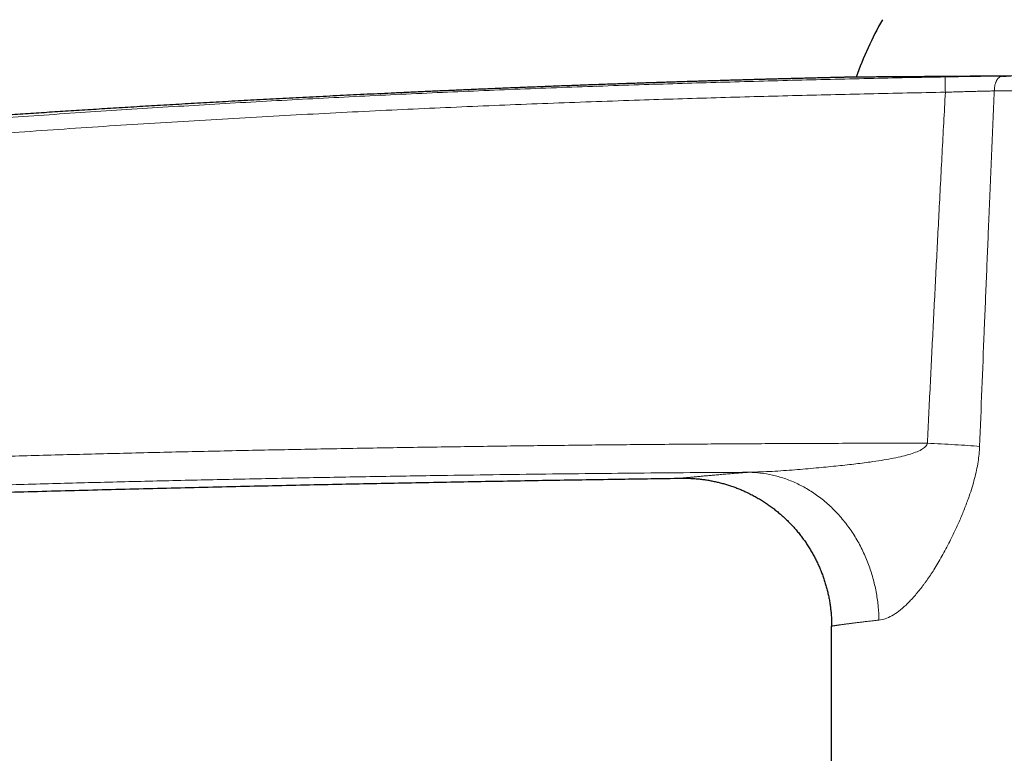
# Model space of a CAD drawing. Header units: millimetres. Extents: x 8 to 674, y 12 to 492.
# Tile 3 of 24: x 134 to 200, y 405 to 455. Entities that reach past the tile are written whole.
import ezdxf

# ---------------------------------------------------------------- set-up
doc = ezdxf.new("R2010")
doc.units = ezdxf.units.MM

msp = doc.modelspace()

# ---------------------------------------------------------------- linework, layer by layer
at = {"color": 7, "linetype": 'Continuous', "lineweight": 30}
for p, q in [((200.279, 450.754), (200.541, 450.756)), ((188.743, 318.068), (188.743, 413.579))]:
    msp.add_line(p, q, dxfattribs=at)
at = {"color": 252, "linetype": 'Continuous', "lineweight": 0, "flags": 128}
msp.add_lwpolyline([(199.735, 449.754), (199.736, 449.806), (199.738, 449.857), (199.741, 449.909), (199.746, 449.959), (199.752, 450.01), (199.76, 450.059), (199.77, 450.108), (199.78, 450.156), (199.792, 450.203), (199.806, 450.248), (199.82, 450.293), (199.836, 450.335), (199.854, 450.377), (199.872, 450.416), (199.892, 450.454), (199.912, 450.49), (199.934, 450.524), (199.956, 450.556), (199.98, 450.586), (200.004, 450.613), (200.029, 450.639), (200.055, 450.662), (200.082, 450.682), (200.109, 450.7), (200.136, 450.715), (200.164, 450.728), (200.193, 450.739), (200.221, 450.746), (200.25, 450.751), (200.279, 450.754)], dxfattribs=at)
at = {"color": 7, "linetype": 'Continuous', "lineweight": 30}
msp.add_arc((213.743, 442.318), 24.8, 150.39904, 160.28365, dxfattribs=at)
at = {"color": 252, "linetype": 'Continuous', "lineweight": 0}
msp.add_arc((217.411, 450.33), 20.995, 178.99041, 181.81717, dxfattribs=at)
for points, knots in [([(175.744, 450.168), (176.605, 450.196), (178.328, 450.252), (180.912, 450.329), (183.496, 450.402), (186.081, 450.471), (188.665, 450.535), (191.25, 450.595), (193.835, 450.65), (195.558, 450.684), (196.42, 450.7)], [0, 0, 0, 0, 0.1249962, 0.2499925, 0.3749902, 0.499988, 0.6249903, 0.7499925, 0.8749963, 1, 1, 1, 1]), ([(196.42, 450.7), (196.505, 450.702), (196.674, 450.705), (196.928, 450.71), (197.181, 450.714), (197.435, 450.718), (197.689, 450.722), (197.943, 450.726), (198.195, 450.73), (198.442, 450.733), (198.684, 450.737), (198.921, 450.74), (199.154, 450.743), (199.386, 450.745), (199.615, 450.748), (199.841, 450.75), (200.063, 450.752), (200.207, 450.753), (200.279, 450.754)], [0, 0, 0, 0, 0.061994, 0.124029, 0.186064, 0.248059, 0.311396, 0.374776, 0.438155, 0.501492, 0.563125, 0.624799, 0.686472, 0.748105, 0.811058, 0.874053, 0.937048, 1, 1, 1, 1]), ([(34.107, 436.39), (35.067, 436.545), (36.987, 436.854), (39.868, 437.309), (42.751, 437.756), (45.635, 438.197), (48.519, 438.63), (51.405, 439.055), (54.292, 439.473), (57.18, 439.884), (60.069, 440.287), (62.959, 440.683), (65.851, 441.072), (68.743, 441.453), (71.636, 441.827), (74.53, 442.193), (77.426, 442.552), (80.325, 442.903), (83.227, 443.247), (86.129, 443.584), (89.033, 443.913), (91.896, 444.23), (94.721, 444.535), (97.506, 444.829), (100.292, 445.115), (103.079, 445.395), (105.711, 445.652), (108.19, 445.889), (110.514, 446.106), (112.838, 446.317), (115.163, 446.524), (117.487, 446.726), (119.969, 446.936), (122.606, 447.153), (125.399, 447.376), (128.194, 447.591), (130.988, 447.8), (133.783, 448.001), (136.577, 448.195), (139.372, 448.382), (142.167, 448.562), (144.962, 448.735), (147.758, 448.901), (150.554, 449.059), (153.35, 449.211), (156.147, 449.355), (158.944, 449.492), (161.743, 449.623), (164.542, 449.746), (167.342, 449.862), (170.142, 449.971), (172.943, 450.073), (174.81, 450.137), (175.744, 450.167), (175.744, 450.167)], [0, 0, 0, 0, 0.020485, 0.04097, 0.061455, 0.081939, 0.102424, 0.122909, 0.143394, 0.163879, 0.184364, 0.204849, 0.225333, 0.245818, 0.266303, 0.286788, 0.307273, 0.327791, 0.34831, 0.368829, 0.389347, 0.409866, 0.429533, 0.4492, 0.468867, 0.488534, 0.508201, 0.524592, 0.540983, 0.557373, 0.573761, 0.590148, 0.606536, 0.626216, 0.645896, 0.665575, 0.685255, 0.704935, 0.724602, 0.744268, 0.763935, 0.783602, 0.803269, 0.822935, 0.842602, 0.862269, 0.881936, 0.901603, 0.921282, 0.940961, 0.960641, 0.98032, 1, 1, 1, 1, 1]), ([(199.735, 449.754), (199.675, 449.753), (199.555, 449.75), (199.369, 449.746), (199.179, 449.741), (198.984, 449.736), (198.785, 449.731), (198.581, 449.726), (198.373, 449.721), (198.164, 449.715), (197.954, 449.709), (197.743, 449.703), (197.529, 449.697), (197.313, 449.691), (197.094, 449.685), (196.873, 449.678), (196.651, 449.671), (196.502, 449.667), (196.427, 449.665)], [0, 0, 0, 0, 0.061498, 0.122995, 0.184811, 0.246627, 0.309432, 0.372237, 0.435381, 0.498525, 0.560378, 0.62223, 0.684406, 0.746581, 0.809764, 0.872946, 0.936473, 1, 1, 1, 1]), ([(199.735, 449.754), (199.673, 448.328), (199.55, 445.476), (199.375, 441.335), (199.208, 437.331), (198.997, 432.175), (198.844, 428.307), (198.743, 425.729)], [0, 0, 0, 0, 0.178076, 0.356153, 0.517114, 0.678076, 1, 1, 1, 1]), ([(238.743, 449.918), (238.742, 449.917), (238.74, 449.917), (238.724, 449.917), (238.699, 449.918), (238.662, 449.918), (238.616, 449.919), (238.561, 449.919), (238.499, 449.92), (238.431, 449.921), (238.355, 449.922), (238.271, 449.924), (238.179, 449.925), (238.078, 449.927), (237.969, 449.928), (237.862, 449.93), (237.757, 449.931), (237.658, 449.933), (237.555, 449.934), (237.435, 449.936), (237.296, 449.938), (237.137, 449.94), (236.97, 449.942), (236.795, 449.945), (236.612, 449.947), (236.42, 449.949), (236.219, 449.952), (236.009, 449.954), (235.791, 449.956), (235.566, 449.959), (235.332, 449.961), (235.109, 449.963), (234.899, 449.965), (234.705, 449.967), (234.506, 449.968), (234.307, 449.97), (234.108, 449.971), (233.909, 449.973), (233.707, 449.974), (233.483, 449.976), (233.236, 449.977), (232.965, 449.978), (232.688, 449.98), (232.406, 449.981), (232.118, 449.982), (231.834, 449.983), (231.555, 449.984), (231.283, 449.985), (231.005, 449.985), (230.724, 449.986), (230.438, 449.986), (230.154, 449.987), (229.871, 449.987), (229.591, 449.987), (229.307, 449.987), (229.02, 449.987), (228.729, 449.986), (228.442, 449.986), (228.159, 449.985), (227.881, 449.985), (227.6, 449.984), (227.285, 449.983), (226.936, 449.982), (226.552, 449.981), (226.162, 449.98), (225.769, 449.978), (225.371, 449.976), (224.962, 449.974), (224.542, 449.972), (224.112, 449.969), (223.677, 449.967), (223.238, 449.964), (222.795, 449.961), (222.379, 449.958), (221.992, 449.955), (221.634, 449.953), (221.274, 449.95), (220.889, 449.947), (220.48, 449.944), (220.045, 449.94), (219.609, 449.936), (219.17, 449.933), (218.728, 449.929), (218.284, 449.925), (217.838, 449.921), (217.406, 449.917), (216.986, 449.913), (216.58, 449.909), (216.173, 449.905), (215.765, 449.901), (215.356, 449.897), (214.946, 449.893), (214.535, 449.889), (214.133, 449.885), (213.739, 449.882), (213.353, 449.878), (212.967, 449.874), (212.597, 449.87), (212.243, 449.867), (211.905, 449.864), (211.567, 449.86), (211.2, 449.857), (210.804, 449.853), (210.379, 449.849), (209.955, 449.844), (209.532, 449.84), (209.11, 449.836), (208.703, 449.832), (208.312, 449.829), (207.936, 449.825), (207.561, 449.821), (207.188, 449.818), (206.815, 449.814), (206.452, 449.811), (206.097, 449.808), (205.75, 449.805), (205.405, 449.802), (205.062, 449.798), (204.72, 449.795), (204.358, 449.792), (203.976, 449.789), (203.576, 449.785), (203.177, 449.782), (202.782, 449.779), (202.39, 449.775), (202, 449.772), (201.614, 449.769), (201.231, 449.766), (200.851, 449.763), (200.475, 449.76), (200.102, 449.757), (199.858, 449.755), (199.735, 449.754)], [0, 0, 0, 0, 0.009382, 0.018765, 0.028147, 0.037564, 0.046982, 0.056399, 0.064793, 0.073189, 0.081585, 0.089979, 0.098419, 0.106859, 0.1153, 0.12374, 0.130156, 0.136573, 0.142995, 0.149417, 0.157944, 0.166473, 0.175001, 0.183555, 0.19211, 0.200664, 0.209343, 0.218023, 0.226702, 0.235409, 0.244117, 0.252823, 0.259491, 0.266158, 0.27283, 0.279503, 0.285764, 0.292024, 0.29829, 0.304555, 0.312459, 0.320363, 0.328267, 0.336191, 0.344117, 0.352041, 0.359165, 0.36629, 0.373413, 0.380553, 0.387692, 0.394831, 0.401568, 0.408305, 0.415042, 0.421791, 0.428541, 0.435291, 0.441551, 0.44781, 0.454075, 0.460339, 0.468655, 0.476973, 0.485289, 0.49363, 0.501971, 0.510312, 0.519094, 0.527877, 0.536659, 0.54547, 0.554282, 0.563093, 0.57008, 0.577067, 0.58406, 0.591053, 0.599364, 0.607676, 0.615989, 0.6243, 0.632654, 0.64101, 0.649365, 0.65772, 0.665276, 0.672833, 0.680389, 0.687945, 0.695534, 0.703123, 0.710713, 0.718301, 0.725425, 0.732549, 0.739679, 0.74681, 0.753071, 0.759332, 0.765597, 0.771863, 0.779767, 0.787672, 0.795576, 0.803501, 0.811426, 0.819351, 0.826475, 0.8336, 0.840724, 0.847863, 0.855003, 0.862143, 0.86888, 0.875617, 0.882354, 0.889103, 0.895854, 0.902603, 0.910678, 0.918753, 0.926827, 0.934923, 0.943021, 0.951117, 0.959253, 0.967389, 0.975524, 0.983683, 0.991842, 1, 1, 1, 1]), ([(175.765, 449.132), (174.794, 449.1), (172.852, 449.035), (169.939, 448.928), (167.026, 448.813), (164.114, 448.692), (161.202, 448.562), (158.242, 448.423), (155.233, 448.273), (152.176, 448.112), (149.119, 447.943), (146.063, 447.765), (143.007, 447.579), (139.952, 447.384), (136.897, 447.181), (133.988, 446.979), (131.226, 446.78), (128.61, 446.586), (125.995, 446.385), (123.38, 446.178), (120.766, 445.965), (118.152, 445.745), (115.538, 445.52), (112.8, 445.277), (109.938, 445.015), (106.952, 444.734), (103.967, 444.445), (100.982, 444.147), (97.999, 443.842), (95.016, 443.528), (92.223, 443.227), (89.62, 442.939), (87.207, 442.668), (84.633, 442.372), (81.899, 442.052), (79.006, 441.705), (76.113, 441.35), (73.221, 440.989), (70.33, 440.619), (67.44, 440.243), (64.551, 439.859), (61.663, 439.467), (58.776, 439.068), (55.889, 438.662), (53.002, 438.248), (50.116, 437.827), (47.231, 437.399), (44.347, 436.963), (41.623, 436.544), (39.06, 436.144), (36.657, 435.764), (35.056, 435.507), (34.256, 435.378)], [0, 0, 0, 0, 0.020486, 0.040973, 0.06146, 0.081946, 0.102433, 0.122919, 0.144436, 0.165952, 0.187469, 0.208986, 0.230505, 0.252024, 0.273544, 0.295063, 0.313499, 0.331936, 0.350372, 0.368809, 0.387247, 0.405685, 0.424124, 0.442562, 0.463642, 0.484723, 0.505804, 0.526885, 0.547966, 0.569047, 0.590127, 0.607198, 0.624268, 0.641339, 0.661824, 0.682309, 0.702795, 0.72328, 0.743765, 0.76425, 0.784735, 0.80522, 0.825705, 0.846191, 0.866693, 0.887195, 0.907697, 0.928199, 0.948701, 0.965801, 0.9829, 1, 1, 1, 1]), ([(196.427, 449.665), (195.566, 449.648), (193.844, 449.615), (191.261, 449.559), (188.678, 449.499), (186.095, 449.435), (183.512, 449.367), (180.93, 449.294), (178.347, 449.216), (176.625, 449.161), (175.765, 449.133)], [0, 0, 0, 0, 0.1249961, 0.2499932, 0.3749902, 0.4999902, 0.6249902, 0.7499931, 0.8749961, 1, 1, 1, 1]), ([(195.212, 425.944), (195.275, 427.234), (195.401, 429.812), (195.594, 433.679), (195.79, 437.546), (195.994, 441.5), (196.206, 445.539), (196.353, 448.289), (196.427, 449.665)], [0, 0, 0, 0, 0.163029, 0.326057, 0.489086, 0.652115, 0.826058, 1, 1, 1, 1]), ([(74.882, 422.681), (76.33, 422.758), (79.226, 422.912), (83.571, 423.133), (87.917, 423.346), (92.262, 423.55), (96.609, 423.746), (100.955, 423.934), (105.303, 424.113), (109.65, 424.284), (113.998, 424.446), (118.346, 424.601), (122.695, 424.746), (127.043, 424.884), (131.392, 425.013), (135.741, 425.134), (140.09, 425.246), (144.44, 425.35), (148.789, 425.446), (153.14, 425.533), (157.49, 425.612), (161.78, 425.681), (166.011, 425.742), (170.182, 425.794), (174.354, 425.839), (178.525, 425.875), (182.697, 425.904), (186.868, 425.926), (191.04, 425.94), (193.821, 425.943), (195.212, 425.944)], [0, 0, 0, 0, 0.036138, 0.072276, 0.1084141, 0.1445522, 0.1806902, 0.2168315, 0.2529729, 0.2891143, 0.3252557, 0.361397, 0.397535, 0.4336731, 0.4698112, 0.5059493, 0.5420873, 0.5782286, 0.6143701, 0.6505115, 0.686653, 0.7227943, 0.7574441, 0.7920939, 0.8267437, 0.8613934, 0.896045, 0.9306967, 0.9653484, 1, 1, 1, 1]), ([(183.169, 423.979), (183.688, 423.996), (184.712, 424.03), (186.229, 424.141), (187.664, 424.262), (188.993, 424.39), (190.208, 424.523), (191.229, 424.651), (192.072, 424.774), (192.756, 424.891), (193.373, 425.017), (193.923, 425.157), (194.399, 425.313), (194.788, 425.487), (195.041, 425.661), (195.172, 425.819), (195.199, 425.904), (195.212, 425.944)], [0, 0, 0, 0, 0.128326, 0.2533355, 0.3696857, 0.4770383, 0.575338, 0.6641687, 0.7247241, 0.7803559, 0.8309389, 0.8763953, 0.9169092, 0.9515035, 0.9789208, 0.9900566, 1, 1, 1, 1]), ([(195.212, 425.944), (195.525, 425.928), (196.157, 425.896), (197.08, 425.843), (197.96, 425.787), (198.483, 425.748), (198.743, 425.729)], [0, 0, 0, 0, 0.248429, 0.5, 0.751571, 1, 1, 1, 1]), ([(198.743, 425.729), (198.732, 425.556), (198.712, 425.203), (198.64, 424.667), (198.537, 424.114), (198.402, 423.544), (198.235, 422.957), (198.063, 422.434), (197.899, 421.977), (197.754, 421.593), (197.601, 421.209), (197.441, 420.826), (197.274, 420.445), (197.1, 420.065), (196.919, 419.685), (196.624, 419.088), (196.209, 418.307), (195.684, 417.427), (195.312, 416.869), (195.105, 416.579), (195.041, 416.491), (194.978, 416.404), (194.914, 416.319), (194.851, 416.235), (194.638, 415.959), (194.281, 415.525), (193.777, 415.001), (193.289, 414.582), (192.82, 414.272), (192.368, 414.061), (192.084, 414.011), (191.943, 413.987)], [0, 0, 0, 0, 0.030989, 0.063308, 0.097118, 0.132557, 0.169747, 0.208793, 0.234122, 0.259672, 0.285458, 0.311495, 0.337796, 0.364375, 0.391244, 0.418417, 0.493037, 0.564439, 0.624919, 0.632694, 0.640437, 0.648149, 0.65583, 0.663482, 0.671105, 0.7321, 0.78983, 0.844831, 0.89772, 0.949192, 1, 1, 1, 1]), ([(183.169, 423.979), (181.987, 423.971), (179.623, 423.956), (176.077, 423.927), (172.531, 423.892), (168.985, 423.852), (165.439, 423.806), (161.626, 423.751), (157.547, 423.685), (153.201, 423.606), (148.855, 423.518), (144.509, 423.423), (140.164, 423.319), (135.818, 423.206), (131.472, 423.086), (127.127, 422.957), (122.782, 422.819), (118.438, 422.673), (114.094, 422.519), (109.75, 422.357), (105.407, 422.186), (101.064, 422.007), (96.721, 421.819), (92.378, 421.623), (88.036, 421.419), (83.694, 421.206), (79.353, 420.985), (76.459, 420.831), (75.012, 420.754)], [0, 0, 0, 0, 0.032769, 0.065538, 0.098306, 0.131076, 0.163846, 0.196615, 0.236782, 0.27695, 0.317117, 0.357285, 0.397452, 0.437623, 0.477794, 0.517965, 0.558137, 0.598308, 0.638475, 0.678642, 0.71881, 0.758977, 0.799145, 0.839316, 0.879487, 0.919658, 0.959829, 1, 1, 1, 1]), ([(178.604, 423.578), (178.604, 423.578), (178.603, 423.578), (178.606, 423.578), (178.612, 423.579), (178.623, 423.58), (178.64, 423.582), (178.664, 423.584), (178.699, 423.588), (178.741, 423.593), (178.791, 423.598), (178.849, 423.604), (178.909, 423.61), (178.969, 423.616), (179.027, 423.622), (179.09, 423.628), (179.162, 423.635), (179.246, 423.644), (179.343, 423.653), (179.446, 423.663), (179.557, 423.674), (179.673, 423.685), (179.797, 423.697), (179.927, 423.709), (180.064, 423.722), (180.207, 423.735), (180.356, 423.748), (180.513, 423.762), (180.676, 423.777), (180.846, 423.792), (181.024, 423.807), (181.208, 423.823), (181.399, 423.839), (181.595, 423.855), (181.799, 423.872), (182.011, 423.889), (182.23, 423.907), (182.456, 423.925), (182.688, 423.943), (182.925, 423.961), (183.087, 423.973), (183.169, 423.979)], [0, 0, 0, 0, 0.000458, 0.021574, 0.042691, 0.063819, 0.084947, 0.113216, 0.141486, 0.169755, 0.198085, 0.226416, 0.254746, 0.276067, 0.297389, 0.318721, 0.340053, 0.366988, 0.393925, 0.42086, 0.447845, 0.474832, 0.501817, 0.528914, 0.556011, 0.583108, 0.610253, 0.637399, 0.664545, 0.692147, 0.719752, 0.747355, 0.775006, 0.802658, 0.830309, 0.858567, 0.886827, 0.915086, 0.94339, 0.971696, 1, 1, 1, 1]), ([(183.169, 423.979), (183.428, 423.967), (183.956, 423.943), (184.754, 423.8), (185.562, 423.573), (186.368, 423.249), (187.159, 422.828), (187.923, 422.312), (188.647, 421.705), (189.318, 421.014), (189.925, 420.25), (190.459, 419.424), (190.914, 418.552), (191.286, 417.648), (191.574, 416.726), (191.777, 415.802), (191.906, 414.889), (191.931, 414.284), (191.943, 413.987)], [0, 0, 0, 0, 0.0573781, 0.1166526, 0.1776552, 0.2401766, 0.3039686, 0.3687478, 0.4342024, 0.5, 0.5657976, 0.6312522, 0.6960314, 0.7598234, 0.8223448, 0.8833474, 0.9426219, 1, 1, 1, 1]), ([(191.943, 413.987), (191.901, 413.982), (191.817, 413.973), (191.695, 413.96), (191.574, 413.947), (191.443, 413.932), (191.302, 413.917), (191.153, 413.899), (191.008, 413.883), (190.866, 413.866), (190.73, 413.849), (190.597, 413.833), (190.469, 413.817), (190.345, 413.802), (190.226, 413.787), (190.111, 413.772), (190, 413.758), (189.893, 413.744), (189.79, 413.73), (189.691, 413.716), (189.596, 413.704), (189.506, 413.691), (189.421, 413.679), (189.347, 413.669), (189.283, 413.66), (189.227, 413.652), (189.174, 413.644), (189.125, 413.637), (189.079, 413.63), (189.036, 413.624), (188.996, 413.618), (188.954, 413.612), (188.913, 413.605), (188.873, 413.599), (188.839, 413.594), (188.809, 413.589), (188.785, 413.586), (188.768, 413.583), (188.756, 413.581), (188.749, 413.58), (188.744, 413.579), (188.744, 413.579), (188.743, 413.579)], [0, 0, 0, 0, 0.0201789, 0.0403578, 0.0605453, 0.0807328, 0.1076431, 0.1345548, 0.1614652, 0.1884215, 0.2153791, 0.2423355, 0.2693388, 0.2963434, 0.3233467, 0.3503967, 0.377448, 0.404498, 0.4322796, 0.4600627, 0.4878444, 0.5156772, 0.5435115, 0.5713443, 0.5930154, 0.6146865, 0.6363685, 0.6580504, 0.679313, 0.7005755, 0.7218483, 0.7431211, 0.7715881, 0.8000566, 0.8285236, 0.8570462, 0.8855705, 0.9140931, 0.9355645, 0.9570359, 0.978518, 1, 1, 1, 1])]:
    msp.add_open_spline(points, degree=3, knots=knots, dxfattribs=at)
at = {"color": 7, "linetype": 'Continuous', "lineweight": 30}
for points, knots in [([(189.906, 450.679), (189.902, 450.679), (189.873, 450.678), (189.817, 450.677), (189.735, 450.675), (189.654, 450.673), (189.574, 450.671), (189.497, 450.669), (189.411, 450.667), (189.316, 450.665), (189.212, 450.663), (189.099, 450.66), (188.981, 450.657), (188.859, 450.654), (188.732, 450.651), (188.597, 450.648), (188.455, 450.644), (188.306, 450.641), (188.143, 450.637), (187.968, 450.633), (187.779, 450.628), (187.582, 450.623), (187.375, 450.618), (187.16, 450.612), (186.935, 450.607), (186.709, 450.601), (186.481, 450.595), (186.251, 450.589), (186.015, 450.583), (185.771, 450.576), (185.519, 450.57), (185.254, 450.563), (184.975, 450.555), (184.681, 450.547), (184.379, 450.539), (184.069, 450.531), (183.75, 450.522), (183.422, 450.513), (183.086, 450.503), (182.736, 450.493), (182.372, 450.483), (181.992, 450.472), (181.604, 450.46), (181.206, 450.448), (180.8, 450.436), (180.384, 450.424), (179.958, 450.411), (179.524, 450.397), (179.08, 450.383), (178.628, 450.369), (178.166, 450.355), (177.704, 450.34), (177.243, 450.325), (176.782, 450.309), (176.313, 450.294), (175.966, 450.282), (175.775, 450.276), (175.744, 450.275)], [0, 0, 0, 0, 0.000879, 0.006078, 0.011895, 0.01833, 0.023239, 0.028675, 0.034743, 0.041444, 0.048777, 0.056742, 0.065339, 0.073774, 0.08274, 0.092237, 0.102264, 0.112821, 0.123908, 0.136607, 0.149936, 0.163894, 0.178482, 0.193699, 0.209544, 0.226017, 0.24167, 0.257849, 0.274555, 0.291788, 0.309547, 0.327832, 0.347961, 0.36869, 0.390019, 0.411947, 0.434473, 0.457597, 0.481319, 0.505637, 0.531753, 0.558522, 0.585945, 0.614019, 0.642745, 0.672122, 0.702148, 0.732823, 0.764147, 0.796118, 0.828735, 0.861998, 0.89395, 0.926475, 0.959571, 0.993238, 1, 1, 1, 1]), ([(231.53, 450.982), (231.49, 450.982), (231.359, 450.982), (231.131, 450.983), (230.846, 450.984), (230.556, 450.985), (230.26, 450.986), (229.959, 450.986), (229.672, 450.987), (229.4, 450.987), (229.145, 450.987), (228.886, 450.987), (228.624, 450.987), (228.359, 450.987), (228.089, 450.987), (227.814, 450.986), (227.535, 450.986), (227.252, 450.985), (226.967, 450.985), (226.678, 450.984), (226.367, 450.983), (226.032, 450.982), (225.673, 450.98), (225.311, 450.979), (224.948, 450.977), (224.585, 450.975), (224.222, 450.973), (223.857, 450.971), (223.487, 450.969), (223.115, 450.967), (222.739, 450.964), (222.36, 450.961), (221.984, 450.959), (221.612, 450.956), (221.242, 450.953), (220.871, 450.95), (220.497, 450.947), (220.121, 450.944), (219.743, 450.941), (219.363, 450.938), (218.973, 450.934), (218.575, 450.931), (218.166, 450.927), (217.756, 450.923), (217.349, 450.919), (216.943, 450.915), (216.541, 450.911), (216.138, 450.907), (215.734, 450.903), (215.328, 450.899), (214.921, 450.895), (214.514, 450.891), (214.112, 450.887), (213.717, 450.883), (213.327, 450.879), (212.937, 450.875), (212.546, 450.871), (212.156, 450.867), (211.765, 450.863), (211.375, 450.859), (210.993, 450.855), (210.619, 450.852), (210.254, 450.848), (209.889, 450.844), (209.511, 450.84), (209.12, 450.837), (208.715, 450.833), (208.312, 450.829), (207.911, 450.825), (207.51, 450.821), (207.137, 450.817), (206.789, 450.814), (206.468, 450.811), (206.148, 450.808), (205.829, 450.805), (205.511, 450.802), (205.193, 450.799), (204.875, 450.796), (204.556, 450.793), (204.239, 450.79), (203.924, 450.787), (203.61, 450.784), (203.292, 450.782), (202.968, 450.779), (202.64, 450.776), (202.315, 450.773), (201.98, 450.77), (201.635, 450.768), (201.281, 450.765), (200.931, 450.762), (200.584, 450.759), (200.241, 450.756), (199.923, 450.754), (199.629, 450.751), (199.359, 450.749), (199.092, 450.747), (198.827, 450.745), (198.565, 450.743), (198.305, 450.741), (198.046, 450.739), (197.788, 450.737), (197.534, 450.735), (197.282, 450.734), (197.034, 450.732), (196.773, 450.73), (196.499, 450.728), (196.214, 450.726), (195.934, 450.724), (195.662, 450.722), (195.398, 450.72), (195.142, 450.718), (194.89, 450.716), (194.644, 450.715), (194.403, 450.713), (194.168, 450.711), (193.938, 450.71), (193.717, 450.708), (193.505, 450.707), (193.301, 450.705), (193.103, 450.704), (192.91, 450.703), (192.722, 450.701), (192.54, 450.7), (192.363, 450.699), (192.189, 450.698), (192.017, 450.696), (191.849, 450.695), (191.687, 450.694), (191.533, 450.693), (191.387, 450.692), (191.249, 450.691), (191.117, 450.69), (190.992, 450.689), (190.873, 450.688), (190.761, 450.687), (190.655, 450.686), (190.558, 450.685), (190.468, 450.685), (190.386, 450.684), (190.31, 450.683), (190.24, 450.683), (190.177, 450.682), (190.12, 450.682), (190.069, 450.681), (190.024, 450.681), (189.984, 450.68), (189.951, 450.68), (189.926, 450.679), (189.911, 450.679), (189.907, 450.679), (189.906, 450.679)], [0, 0, 0, 0, 0.003154, 0.010422, 0.017691, 0.024959, 0.032247, 0.039536, 0.046824, 0.052755, 0.058686, 0.064617, 0.070558, 0.0765, 0.082442, 0.088508, 0.094574, 0.10064, 0.106717, 0.112795, 0.118872, 0.126203, 0.133533, 0.140872, 0.148211, 0.155353, 0.162496, 0.169639, 0.176781, 0.183956, 0.191133, 0.198309, 0.205484, 0.212354, 0.219225, 0.226096, 0.232965, 0.239865, 0.246765, 0.253666, 0.260565, 0.267896, 0.275226, 0.282566, 0.289905, 0.297048, 0.304191, 0.311335, 0.318477, 0.325653, 0.332829, 0.340006, 0.347182, 0.354052, 0.360923, 0.367794, 0.374664, 0.381564, 0.388465, 0.395365, 0.402265, 0.408763, 0.415261, 0.421765, 0.428269, 0.435538, 0.442808, 0.450076, 0.457365, 0.464654, 0.471942, 0.477874, 0.483805, 0.489736, 0.495678, 0.501621, 0.507562, 0.513629, 0.519695, 0.525762, 0.531839, 0.537918, 0.543995, 0.550493, 0.556991, 0.563495, 0.569999, 0.577268, 0.584537, 0.591806, 0.599094, 0.606383, 0.613671, 0.619602, 0.625534, 0.631465, 0.637407, 0.643349, 0.64929, 0.655357, 0.661423, 0.667489, 0.673567, 0.679645, 0.685723, 0.693054, 0.700386, 0.707726, 0.715067, 0.72221, 0.729354, 0.736499, 0.743642, 0.750819, 0.757996, 0.765174, 0.772351, 0.779222, 0.786094, 0.792966, 0.799837, 0.806738, 0.81364, 0.820541, 0.827442, 0.834774, 0.842105, 0.849445, 0.856786, 0.863929, 0.871073, 0.878218, 0.885361, 0.892537, 0.899715, 0.906893, 0.914069, 0.92094, 0.927812, 0.934684, 0.941555, 0.948456, 0.955358, 0.962259, 0.96916, 0.976529, 0.983899, 0.991268, 0.998658, 1, 1, 1, 1]), ([(175.744, 450.274), (175.359, 450.261), (174.594, 450.235), (173.45, 450.195), (172.316, 450.154), (171.191, 450.113), (170.075, 450.071), (168.99, 450.029), (167.934, 449.987), (166.908, 449.946), (165.89, 449.904), (164.88, 449.862), (163.879, 449.819), (162.886, 449.776), (161.901, 449.733), (160.924, 449.689), (159.955, 449.645), (159, 449.6), (158.059, 449.556), (157.131, 449.512), (156.212, 449.467), (155.294, 449.422), (154.38, 449.376), (153.467, 449.33), (152.563, 449.283), (151.667, 449.236), (150.785, 449.19), (149.915, 449.143), (149.059, 449.096), (148.211, 449.05), (147.365, 449.003), (146.521, 448.955), (145.679, 448.907), (144.846, 448.859), (144.021, 448.811), (143.204, 448.762), (142.395, 448.714), (141.595, 448.666), (140.803, 448.617), (140.02, 448.569), (139.246, 448.521), (138.479, 448.473), (137.725, 448.425), (136.984, 448.377), (136.255, 448.33), (135.533, 448.283), (134.815, 448.235), (134.1, 448.188), (133.389, 448.14), (132.685, 448.092), (131.989, 448.045), (131.298, 447.997), (130.613, 447.95), (129.844, 447.896), (128.992, 447.836), (128.059, 447.769), (127.136, 447.702), (126.223, 447.636), (125.326, 447.57), (124.444, 447.504), (123.576, 447.439), (122.719, 447.374), (121.892, 447.31), (121.095, 447.249), (120.328, 447.189), (119.568, 447.13), (118.818, 447.07), (118.075, 447.011), (117.341, 446.952), (116.592, 446.891), (115.828, 446.829), (115.05, 446.765), (114.282, 446.702), (113.524, 446.639), (112.777, 446.576), (112.039, 446.513), (111.312, 446.452), (110.596, 446.39), (109.889, 446.329), (109.338, 446.281), (108.938, 446.246), (108.687, 446.224), (108.437, 446.202), (108.189, 446.181), (107.944, 446.159), (107.69, 446.137), (107.43, 446.114), (107.163, 446.09), (106.906, 446.067), (106.65, 446.044), (106.398, 446.022), (106.148, 446), (105.909, 445.978), (105.68, 445.958), (105.461, 445.938), (105.256, 445.919), (105.064, 445.902), (104.886, 445.886), (104.716, 445.871), (104.555, 445.856), (104.404, 445.842), (104.261, 445.829), (104.128, 445.817), (104.003, 445.806), (103.888, 445.795), (103.782, 445.786), (103.685, 445.777), (103.598, 445.769), (103.52, 445.762), (103.458, 445.756), (103.412, 445.752), (103.379, 445.749), (103.349, 445.746), (103.321, 445.743), (103.294, 445.741), (103.264, 445.738), (103.228, 445.735), (103.184, 445.731), (103.131, 445.726), (103.071, 445.72), (103.002, 445.714), (102.924, 445.707), (102.839, 445.699), (102.745, 445.69), (102.645, 445.681), (102.538, 445.671), (102.428, 445.661), (102.315, 445.651), (102.166, 445.637), (101.981, 445.62), (101.757, 445.599), (101.524, 445.577), (101.283, 445.555), (101.036, 445.532), (100.783, 445.508), (100.523, 445.484), (100.255, 445.459), (99.968, 445.432), (99.663, 445.403), (99.337, 445.372), (99.001, 445.34), (98.656, 445.307), (98.301, 445.273), (97.963, 445.241), (97.643, 445.21), (97.344, 445.182), (97.04, 445.152), (96.736, 445.123), (96.436, 445.094), (96.123, 445.063), (95.799, 445.032), (95.464, 444.999), (95.138, 444.967), (94.822, 444.936), (94.517, 444.906), (94.223, 444.877), (93.939, 444.849), (93.665, 444.822), (93.398, 444.796), (93.138, 444.77), (92.887, 444.745), (92.644, 444.72), (92.411, 444.697), (92.188, 444.675), (91.976, 444.654), (91.775, 444.633), (91.582, 444.614), (91.397, 444.595), (91.221, 444.577), (91.052, 444.56), (90.893, 444.544), (90.74, 444.529), (90.588, 444.513), (90.432, 444.498), (90.257, 444.48), (90.059, 444.46), (89.84, 444.437), (89.612, 444.414), (89.376, 444.39), (89.132, 444.365), (88.88, 444.339), (88.611, 444.311), (88.324, 444.282), (88.018, 444.25), (87.703, 444.217), (87.377, 444.183), (87.042, 444.149), (86.697, 444.113), (86.342, 444.075), (85.977, 444.037), (85.602, 443.998), (85.22, 443.957), (84.83, 443.916), (84.433, 443.874), (84.026, 443.83), (83.637, 443.789), (83.266, 443.749), (82.916, 443.712), (82.559, 443.673), (82.195, 443.634), (81.826, 443.594), (81.45, 443.553), (81.07, 443.512), (80.549, 443.455), (79.893, 443.383), (79.103, 443.296), (78.302, 443.207), (77.489, 443.117), (76.666, 443.024), (75.851, 442.932), (75.043, 442.841), (74.244, 442.75), (73.453, 442.659), (72.67, 442.569), (71.895, 442.479), (71.128, 442.389), (70.374, 442.301), (69.632, 442.214), (68.903, 442.127), (68.181, 442.041), (67.461, 441.955), (66.741, 441.869), (66.022, 441.782), (65.311, 441.696), (64.658, 441.616), (64.061, 441.543), (63.515, 441.476), (62.966, 441.408), (62.375, 441.335), (61.743, 441.257), (61.067, 441.172), (60.384, 441.087), (59.693, 441), (58.994, 440.911), (58.287, 440.821), (57.572, 440.73), (56.849, 440.638), (56.119, 440.543), (55.38, 440.448), (54.634, 440.351), (53.894, 440.254), (53.162, 440.158), (52.437, 440.062), (51.704, 439.965), (50.965, 439.867), (50.386, 439.79), (49.968, 439.734), (49.713, 439.699), (49.458, 439.665), (49.204, 439.631), (48.954, 439.597), (48.695, 439.562), (48.43, 439.526), (48.161, 439.49), (47.901, 439.454), (47.649, 439.42), (47.406, 439.387), (47.171, 439.355), (46.946, 439.324), (46.731, 439.295), (46.526, 439.267), (46.332, 439.24), (46.154, 439.216), (45.991, 439.193), (45.844, 439.173), (45.704, 439.154), (45.573, 439.136), (45.45, 439.119), (45.336, 439.103), (45.23, 439.088), (45.133, 439.075), (45.042, 439.062), (44.959, 439.051), (44.883, 439.04), (44.816, 439.031), (44.757, 439.023), (44.705, 439.016), (44.66, 439.009), (44.619, 439.004), (44.578, 438.998), (44.542, 438.993), (44.51, 438.989), (44.478, 438.984), (44.439, 438.979), (44.392, 438.972), (44.334, 438.964), (44.266, 438.955), (44.189, 438.944), (44.104, 438.932), (44.01, 438.919), (43.909, 438.905), (43.803, 438.89), (43.69, 438.875), (43.57, 438.858), (43.442, 438.84), (43.303, 438.82), (43.153, 438.8), (42.992, 438.777), (42.822, 438.753), (42.643, 438.728), (42.456, 438.702), (42.26, 438.674), (42.055, 438.645), (41.838, 438.615), (41.608, 438.582), (41.366, 438.548), (41.114, 438.512), (40.852, 438.475), (40.581, 438.437), (40.304, 438.398), (40.022, 438.357), (39.736, 438.317), (39.44, 438.274), (39.136, 438.231), (38.825, 438.186), (38.507, 438.14), (38.183, 438.094), (37.85, 438.046), (37.506, 437.996), (37.152, 437.945), (36.786, 437.892), (36.411, 437.837), (36.028, 437.781), (35.636, 437.724), (35.235, 437.666), (34.825, 437.605), (34.406, 437.544), (33.979, 437.481), (33.543, 437.417), (33.098, 437.351), (32.644, 437.283), (32.182, 437.215), (31.724, 437.146), (31.271, 437.079), (30.824, 437.012), (30.37, 436.944), (30.051, 436.896), (29.885, 436.871), (29.872, 436.869)], [0, 0, 0, 0, 0.007877, 0.015689, 0.023437, 0.03112, 0.03874, 0.046296, 0.053361, 0.06037, 0.067322, 0.074218, 0.081058, 0.087841, 0.094569, 0.10124, 0.107855, 0.114414, 0.120802, 0.127136, 0.133416, 0.139642, 0.145927, 0.152155, 0.158329, 0.164446, 0.170508, 0.176408, 0.182255, 0.188048, 0.193787, 0.199589, 0.205335, 0.211025, 0.21666, 0.222239, 0.227763, 0.233231, 0.238632, 0.243978, 0.249268, 0.254503, 0.259683, 0.264716, 0.269696, 0.274623, 0.279497, 0.284415, 0.289277, 0.294084, 0.298837, 0.303552, 0.308233, 0.312878, 0.319324, 0.325701, 0.33201, 0.338251, 0.344423, 0.350419, 0.356348, 0.362212, 0.36801, 0.373317, 0.378568, 0.383762, 0.3889, 0.39398, 0.399004, 0.40397, 0.409368, 0.414697, 0.419956, 0.425146, 0.430267, 0.435319, 0.440301, 0.445214, 0.450057, 0.454831, 0.456563, 0.458287, 0.460001, 0.461706, 0.463394, 0.465041, 0.466928, 0.468756, 0.470525, 0.472235, 0.474014, 0.475725, 0.477367, 0.478939, 0.480442, 0.481875, 0.483164, 0.48439, 0.485555, 0.486658, 0.487699, 0.488679, 0.489596, 0.490452, 0.491246, 0.491978, 0.492636, 0.493235, 0.493774, 0.494253, 0.4945, 0.494727, 0.494934, 0.495122, 0.495302, 0.495495, 0.495744, 0.496049, 0.496412, 0.496831, 0.497306, 0.497839, 0.498428, 0.499074, 0.499776, 0.500517, 0.50128, 0.50206, 0.502856, 0.504346, 0.505892, 0.507492, 0.509148, 0.51086, 0.512594, 0.514382, 0.516224, 0.518119, 0.520292, 0.522531, 0.524837, 0.527209, 0.529648, 0.532154, 0.53417, 0.536227, 0.538326, 0.540431, 0.542492, 0.544509, 0.546871, 0.54917, 0.551404, 0.553575, 0.555683, 0.55769, 0.559636, 0.56152, 0.563342, 0.565134, 0.566862, 0.568526, 0.570125, 0.57166, 0.573106, 0.574489, 0.57581, 0.577069, 0.57829, 0.579447, 0.580538, 0.581567, 0.582598, 0.583663, 0.584763, 0.586212, 0.587717, 0.589278, 0.590894, 0.592567, 0.594295, 0.596079, 0.598106, 0.600201, 0.602363, 0.604593, 0.606891, 0.609257, 0.611691, 0.614193, 0.616763, 0.619401, 0.622058, 0.624781, 0.62757, 0.630425, 0.632786, 0.63519, 0.637637, 0.640127, 0.642661, 0.645238, 0.647858, 0.650482, 0.655947, 0.661364, 0.666734, 0.672435, 0.678082, 0.683674, 0.689212, 0.694695, 0.700122, 0.705495, 0.710813, 0.716075, 0.721282, 0.726342, 0.731348, 0.736301, 0.741199, 0.746193, 0.751129, 0.756007, 0.760828, 0.764576, 0.768311, 0.772082, 0.775892, 0.780478, 0.785118, 0.789812, 0.794561, 0.799364, 0.804221, 0.809133, 0.8141, 0.819121, 0.824196, 0.829326, 0.834511, 0.839449, 0.844436, 0.849471, 0.854555, 0.859687, 0.86143, 0.863178, 0.864932, 0.866691, 0.868423, 0.870106, 0.872028, 0.873883, 0.875671, 0.877392, 0.879079, 0.880697, 0.882244, 0.883722, 0.88513, 0.886468, 0.887736, 0.888807, 0.889822, 0.890782, 0.891687, 0.892536, 0.893316, 0.894042, 0.894715, 0.895335, 0.89591, 0.89643, 0.896895, 0.897304, 0.897658, 0.897952, 0.898233, 0.898514, 0.898796, 0.898969, 0.899187, 0.899453, 0.899767, 0.900175, 0.900643, 0.901172, 0.90176, 0.902408, 0.903117, 0.90384, 0.904616, 0.905446, 0.906329, 0.907266, 0.908317, 0.909429, 0.910601, 0.911833, 0.913125, 0.914477, 0.915889, 0.917362, 0.918968, 0.920641, 0.92238, 0.924185, 0.926056, 0.927993, 0.92991, 0.931888, 0.933926, 0.936025, 0.938185, 0.940365, 0.942603, 0.9449, 0.947256, 0.949719, 0.952244, 0.954829, 0.957475, 0.960182, 0.96295, 0.965779, 0.968669, 0.971619, 0.974631, 0.977703, 0.980836, 0.98403, 0.987284, 0.990321, 0.993409, 0.996548, 0.999737, 1, 1, 1, 1]), ([(72.831, 420.418), (74.054, 420.474), (76.711, 420.595), (80.801, 420.774), (85.1, 420.958), (89.393, 421.137), (93.681, 421.309), (97.966, 421.476), (102.389, 421.643), (106.951, 421.808), (111.654, 421.972), (116.353, 422.129), (121.051, 422.28), (125.843, 422.426), (130.729, 422.569), (135.71, 422.706), (140.692, 422.836), (145.676, 422.959), (150.662, 423.074), (155.557, 423.179), (160.36, 423.275), (165.073, 423.363), (169.791, 423.445), (174.302, 423.517), (177.24, 423.558), (178.604, 423.578)], [0, 0, 0, 0, 0.0347, 0.075408, 0.11606, 0.156661, 0.197217, 0.237732, 0.278211, 0.322701, 0.367159, 0.411592, 0.456006, 0.500406, 0.547491, 0.594576, 0.641668, 0.688775, 0.735905, 0.783065, 0.827565, 0.872105, 0.916691, 0.961329, 1, 1, 1, 1]), ([(178.599, 423.578), (178.621, 423.578), (178.689, 423.579), (178.803, 423.579), (178.943, 423.577), (179.083, 423.573), (179.225, 423.568), (179.367, 423.56), (179.51, 423.55), (179.653, 423.538), (179.796, 423.524), (179.94, 423.507), (180.083, 423.489), (180.226, 423.469), (180.369, 423.446), (180.512, 423.422), (180.654, 423.395), (180.797, 423.366), (180.938, 423.335), (181.08, 423.302), (181.221, 423.267), (181.362, 423.23), (181.502, 423.191), (181.641, 423.15), (181.78, 423.107), (181.919, 423.062), (182.056, 423.014), (182.194, 422.965), (182.33, 422.914), (182.466, 422.861), (182.601, 422.805), (182.735, 422.748), (182.868, 422.689), (183.005, 422.626), (183.147, 422.558), (183.292, 422.485), (183.435, 422.41), (183.578, 422.333), (183.718, 422.254), (183.858, 422.173), (183.995, 422.089), (184.131, 422.004), (184.266, 421.916), (184.399, 421.826), (184.53, 421.735), (184.66, 421.641), (184.788, 421.546), (184.914, 421.448), (185.039, 421.349), (185.162, 421.248), (185.283, 421.145), (185.402, 421.04), (185.52, 420.933), (185.636, 420.825), (185.75, 420.714), (185.862, 420.603), (185.972, 420.489), (186.08, 420.374), (186.187, 420.257), (186.291, 420.139), (186.394, 420.019), (186.494, 419.898), (186.593, 419.775), (186.689, 419.651), (186.784, 419.525), (186.876, 419.398), (186.967, 419.269), (187.055, 419.14), (187.141, 419.009), (187.225, 418.876), (187.307, 418.743), (187.387, 418.608), (187.465, 418.472), (187.54, 418.335), (187.613, 418.197), (187.684, 418.058), (187.753, 417.918), (187.82, 417.777), (187.884, 417.635), (187.946, 417.492), (188.006, 417.348), (188.064, 417.203), (188.119, 417.058), (188.172, 416.912), (188.223, 416.765), (188.271, 416.617), (188.317, 416.469), (188.361, 416.32), (188.402, 416.17), (188.441, 416.02), (188.478, 415.87), (188.512, 415.719), (188.544, 415.567), (188.574, 415.415), (188.601, 415.263), (188.626, 415.11), (188.648, 414.957), (188.668, 414.804), (188.686, 414.651), (188.701, 414.497), (188.714, 414.344), (188.725, 414.19), (188.733, 414.036), (188.739, 413.882), (188.743, 413.73), (188.743, 413.629), (188.743, 413.579)], [0, 0, 0, 0, 0.004139, 0.012826, 0.02163, 0.030517, 0.039465, 0.048459, 0.057487, 0.066543, 0.07562, 0.084716, 0.093825, 0.102947, 0.112079, 0.12122, 0.130368, 0.139522, 0.148682, 0.157848, 0.167017, 0.17619, 0.185367, 0.194547, 0.20373, 0.212915, 0.222103, 0.231293, 0.240484, 0.249678, 0.258873, 0.26807, 0.277268, 0.286467, 0.296699, 0.30694, 0.317162, 0.327367, 0.337555, 0.347727, 0.357883, 0.368025, 0.378153, 0.388267, 0.398369, 0.408458, 0.418536, 0.428602, 0.438658, 0.448703, 0.458737, 0.468762, 0.478778, 0.488784, 0.498782, 0.508771, 0.518751, 0.528723, 0.538688, 0.548644, 0.558593, 0.568535, 0.57847, 0.588397, 0.598318, 0.608232, 0.618139, 0.62804, 0.637935, 0.647824, 0.657706, 0.667582, 0.677453, 0.687318, 0.697177, 0.70703, 0.716878, 0.72672, 0.736557, 0.746389, 0.756215, 0.766036, 0.775852, 0.785663, 0.795469, 0.80527, 0.815066, 0.824857, 0.834643, 0.844424, 0.854201, 0.863973, 0.87374, 0.883502, 0.893259, 0.903012, 0.91276, 0.922504, 0.932242, 0.941976, 0.951706, 0.961431, 0.971151, 0.980867, 0.990578, 1, 1, 1, 1])]:
    msp.add_open_spline(points, degree=3, knots=knots, dxfattribs=at)

doc.saveas('drawing.dxf')
